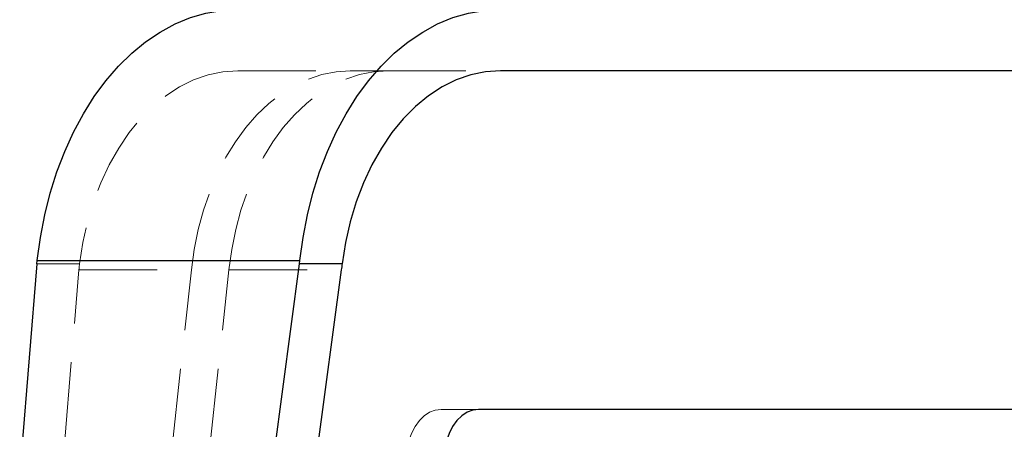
# Model space of a CAD drawing. Header units: millimetres. Extents: x 7 to 417, y 5 to 291.
# Tile 29 of 82: x 57 to 73, y 254 to 261. Entities that reach past the tile are written whole.
import ezdxf

# ---------------------------------------------------------------- set-up
doc = ezdxf.new("R2010")
doc.units = ezdxf.units.MM
doc.header["$PDSIZE"] = -1
doc.linetypes.add('HIDDEN', pattern=[1.905, 1.27, -0.635])
doc.styles.add('SLDTEXTSTYLE2', font='TXT', dxfattribs={"width": 0.605})
doc.dimstyles.new('SLDDIMSTYLE0', dxfattribs={"dimtxt": 2.568319, "dimasz": 3, "dimexe": 0, "dimexo": 0.0625, "dimgap": 0.64208, "dimtad": 1, "dimdec": 1, "dimlfac": 12, "dimrnd": 1e-09, "dimzin": 12, "dimdsep": 46, "dimtxsty": 'SLDTEXTSTYLE2', "dimsah": 1, "dimcen": 0.09, "dimadec": 0, "dimazin": 3, "dimtfac": 1, "dimtdec": 1, "dimtofl": 0, "dimtmove": 0, "dimatfit": 3, "dimfxl": 1, "dimfrac": 2, "dimtolj": 1, "dimtzin": 12, "dimarcsym": 0})

# ---------------------------------------------------------------- blocks, each defined once
blk = doc.blocks.new('_D')
at = {"color": 7, "linetype": 'Continuous', "lineweight": 0}
for p, q in [((64.227, 253.643), (64.227, 243.902)), ((158.637, 253.643), (158.637, 243.902)), ((158.637, 244.902), (64.227, 244.902))]:
    blk.add_line(p, q, dxfattribs=at)
at = {"color": 7, "linetype": 'Continuous', "lineweight": 18}
for points in [[(64.227, 244.902), (67.227, 244.152), (67.227, 245.652)], [(158.637, 244.902), (155.637, 245.652), (155.637, 244.152)]]:
    blk.add_solid(points, dxfattribs=at)
at = {"color": 7, "linetype": 'Continuous', "lineweight": 18, "insert": (106.043, 248.313), "char_height": 2.6458, "attachment_point": 1, "style": 'SLDTEXTSTYLE2'}
blk.add_mtext('1132,9', dxfattribs=at)

msp = doc.modelspace()

# ---------------------------------------------------------------- linework, layer by layer
at = {"color": 7, "linetype": 'HIDDEN', "lineweight": 18}
for p, q in [((60.31263, 260.14303), (62.14102, 260.14303)), ((62.14102, 260.14303), (62.75048, 260.14303)), ((62.75048, 260.14303), (64.57886, 260.14303)), ((57.05689, 257.06579), (61.32312, 257.06579)), ((53.90334, 210.47636), (57.73307, 256.90936)), ((54.54328, 210.47636), (59.55887, 256.90936)), ((55.15274, 210.47636), (60.16834, 256.90936)), ((57.05089, 257.01027), (57.74234, 257.01027)), ((57.73307, 256.90936), (59.55887, 256.90936)), ((60.16834, 256.90936), (61.99414, 256.90936)), ((63.61755, 254.64303), (64.22701, 254.64303))]:
    msp.add_line(p, q, dxfattribs=at)
at = {"color": 7, "linetype": 'Continuous', "lineweight": 25}
for p, q in [((81.78222, 260.14303), (64.57886, 260.14303)), ((57.05089, 257.01027), (57.05689, 257.06579)), ((57.05689, 257.06579), (61.32312, 257.06579)), ((61.31712, 257.01027), (61.32312, 257.06579)), ((57.05089, 257.01027), (53.21284, 210.47636)), ((55.10218, 210.47636), (61.31712, 257.01027)), ((61.99414, 256.90936), (55.79267, 210.47636)), ((62.00857, 257.01027), (61.31712, 257.01027)), ((78.90115, 254.64303), (64.22701, 254.64303))]:
    msp.add_line(p, q, dxfattribs=at)
at = {"color": 7, "linetype": 'Continuous', "lineweight": 25, "flags": 128}
for points in [[(57.05689, 257.06579), (57.10738, 257.43801), (57.17764, 257.80328), (57.26722, 258.15933), (57.37558, 258.50398), (57.50205, 258.8351), (57.64585, 259.15065), (57.80609, 259.44869), (57.98178, 259.72738), (58.17184, 259.98499), (58.3751, 260.21994), (58.59031, 260.43079), (58.81613, 260.61622), (59.05118, 260.77511), (59.29401, 260.90647), (59.54312, 261.00948), (59.79697, 261.08352), (60.054, 261.12813), (60.31263, 261.14303)], [(61.32312, 257.06579), (61.37361, 257.43801), (61.44387, 257.80328), (61.53345, 258.15933), (61.64181, 258.50398), (61.76828, 258.8351), (61.91208, 259.15065), (62.07232, 259.44869), (62.24801, 259.72738), (62.43807, 259.98499), (62.64133, 260.21994), (62.85654, 260.43079), (63.08236, 260.61622), (63.31741, 260.77511), (63.56024, 260.90647), (63.80935, 261.00948), (64.0632, 261.08352), (64.32023, 261.12813), (64.57886, 261.14303)], [(64.57886, 260.14303), (64.33747, 260.12665), (64.09813, 260.07766), (63.86291, 259.99648), (63.6338, 259.8838), (63.41277, 259.74058), (63.2017, 259.56805), (63.0024, 259.36767), (62.81656, 259.14117), (62.64579, 258.89048), (62.49153, 258.61774), (62.3551, 258.32528), (62.23767, 258.01559), (62.14025, 257.69133), (62.06366, 257.35527), (62.00857, 257.01027)], [(64.22701, 254.64303), (64.13198, 254.6313), (64.03963, 254.59643), (63.95256, 254.53942), (63.87321, 254.46187), (63.80383, 254.36595), (63.74635, 254.25437), (63.70241, 254.13027), (63.67324, 253.99715)]]:
    msp.add_lwpolyline(points, dxfattribs=at)
at = {"color": 7, "linetype": 'HIDDEN', "lineweight": 18, "flags": 128}
for points in [[(60.31263, 260.14303), (60.07124, 260.12665), (59.8319, 260.07766), (59.59668, 259.99648), (59.36757, 259.8838), (59.14654, 259.74058), (58.93547, 259.56805), (58.73617, 259.36767), (58.55033, 259.14117), (58.37956, 258.89048), (58.2253, 258.61774), (58.08887, 258.32528), (57.97144, 258.01559), (57.87402, 257.69133), (57.79743, 257.35527), (57.74234, 257.01027)], [(59.55887, 256.90936), (59.60504, 257.24112), (59.67098, 257.56561), (59.7562, 257.8803), (59.86003, 258.18274), (59.98165, 258.47057), (60.12011, 258.74153), (60.27435, 258.99353), (60.44315, 259.22458), (60.62519, 259.4329), (60.81906, 259.61684), (61.02325, 259.77499), (61.23615, 259.90609), (61.45612, 260.00914), (61.68143, 260.08333), (61.91032, 260.12807), (62.14102, 260.14303)], [(60.16834, 256.90936), (60.2145, 257.24112), (60.28044, 257.56561), (60.36566, 257.8803), (60.46949, 258.18274), (60.59111, 258.47057), (60.72957, 258.74153), (60.88381, 258.99353), (61.05261, 259.22458), (61.23465, 259.4329), (61.42852, 259.61684), (61.63271, 259.77499), (61.84561, 259.90609), (62.06558, 260.00914), (62.29089, 260.08333), (62.51978, 260.12807), (62.75048, 260.14303)], [(63.61755, 254.64303), (63.52252, 254.6313), (63.43017, 254.59643), (63.3431, 254.53942), (63.26375, 254.46187), (63.19436, 254.36595), (63.13689, 254.25437), (63.09295, 254.13027), (63.06378, 253.99715)]]:
    msp.add_lwpolyline(points, dxfattribs=at)
at = {"color": 7, "linetype": 'HIDDEN', "lineweight": 18}
msp.add_ellipse((60.33052, 256.30969), major_axis=(-0.18274, 3.83131), ratio=0.68116858, start_param=1.35452506, end_param=1.38123797, dxfattribs=at)
at = {"color": 7, "linetype": 'Continuous', "lineweight": 25}
msp.add_ellipse((64.56097, 256.30969), major_axis=(0.18274, 3.83131), ratio=0.68116858, start_param=1.41948251, end_param=1.44619542, dxfattribs=at)
at = {"color": 7, "linetype": 'Continuous', "lineweight": 0}
msp.add_point((64.22701, 254.64303), dxfattribs=at)

# ---------------------------------------------------------------- dimensions: what is measured, and where the dimension line sits
at = {"color": 7, "linetype": 'Continuous', "lineweight": 18}
dim = msp.add_linear_dim(base=(64.22701, 244.902), p1=(158.63744, 254.64303), p2=(64.22701, 254.64303), dimstyle='SLDDIMSTYLE0', dxfattribs=at)
dim.commit()
dim.dimension.update_dxf_attribs({"geometry": '_D', "text_midpoint": (111.43222, 244.902), "dimtype": 160})

doc.saveas('drawing.dxf')
